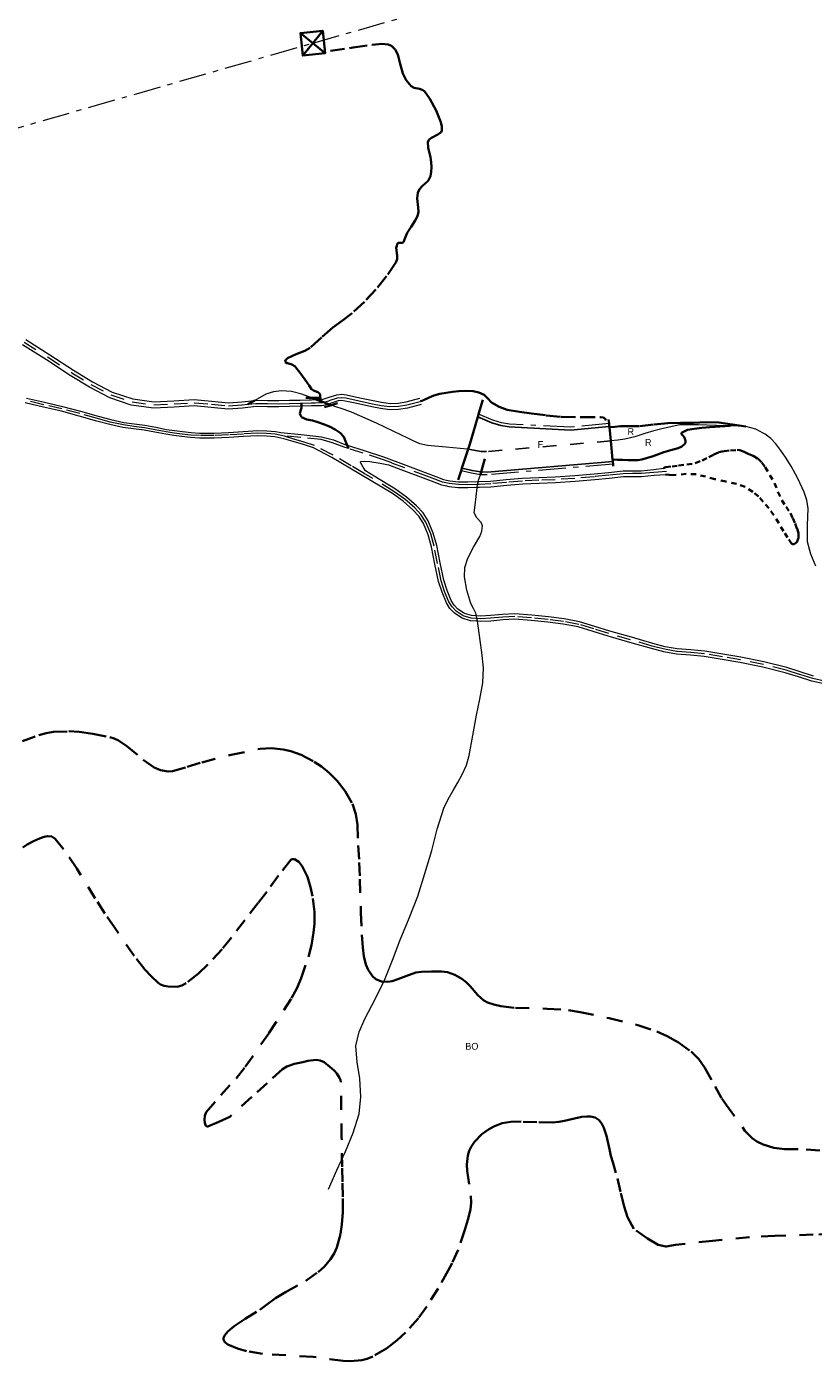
# Model space of a CAD drawing. Header units: metres. Extents: x 407555 to 411072, y 4571682 to 4574038.
# Tile 16 of 67: x 407977 to 408265, y 4573007 to 4573496. Entities that reach past the tile are written whole.
import ezdxf
from ezdxf.enums import TextEntityAlignment as Align

# ---------------------------------------------------------------- set-up
doc = ezdxf.new("R2010")
doc.units = ezdxf.units.M
doc.header["$MEASUREMENT"] = 0
for name, pattern in [('bt5mv20_liniae', [17.375, 10, -2.75, 1.875, -2.75]), ('bt5mv20_mur', [17.375, 10, -2.75, 1.875, -2.75]), ('bt5mv20_nopinta', [10, 5, -5]), ('bt5mv20_tlin1', [7, 5.25, -1.75]), ('bt5mv20_tlin7', [3.75, 1.875, -1.875])]:
    doc.linetypes.add(name, pattern=pattern)
doc.layers.get('0').update_dxf_attribs({"lineweight": 15})
for name, color, linetype, lineweight in [('COB01_CN', 7, 'Continuous', 15), ('COB01_LN', 7, 'Continuous', 15), ('ELE01_LN', 7, 'Continuous', 15), ('ESP02_LN', 7, 'Continuous', 15), ('FLU01_LN', 7, 'Continuous', 15), ('FLU03_LN', 7, 'Continuous', 15), ('FLU04_LN', 7, 'Continuous', 15), ('FLU06_LN', 7, 'Continuous', 15), ('MAI01_CN', 7, 'Continuous', 15), ('MAI01_LN', 7, 'Continuous', 15), ('MUR01_LN', 7, 'Continuous', 15), ('PON02_LN', 7, 'Continuous', 15), ('PRE04_LN', 7, 'Continuous', 15), ('RAM01_CN', 7, 'Continuous', 15), ('RAM01_LN', 7, 'Continuous', 15), ('TOR02_PT', 7, 'Continuous', 15), ('VIA16_LN', 7, 'Continuous', 15), ('VIA19_LN', 7, 'Continuous', 15), ('VIA21_LN', 7, 'Continuous', 15), ('VIA23_LN', 7, 'Continuous', 15)]:
    doc.layers.add(name, color=color, linetype=linetype, lineweight=lineweight)
doc.styles.add('034', font='txt')

# ---------------------------------------------------------------- blocks, each defined once
blk = doc.blocks.new('TORRE')
at = {"color": 0, "linetype": 'ByBlock', "lineweight": -2}
for points in [[(2.500502, -2.500498, 0), (2.500498, 2.500502, 0), (-2.500502, 2.500498, 0), (0, 0, 0), (2.500498, 2.500502, 0)], [(-2.500502, 2.500498, 0), (-2.500498, -2.500502, 0), (2.500502, -2.500498, 0), (0, 0, 0), (-2.500498, -2.500502, 0)]]:
    blk.add_polyline3d(points, dxfattribs=at)

msp = doc.modelspace()

# ---------------------------------------------------------------- linework, layer by layer
at = {"layer": 'COB01_LN', "color": 92, "linetype": 'bt5mv20_nopinta', "lineweight": 35}
for points in [[(407975.08, 4573233.87, 407.53), (407981.16, 4573236.18, 406.21), (407983.81, 4573236.87, 405.66), (407986.54, 4573237.31, 405.1), (407992.15, 4573237.55, 404.02), (407995.92, 4573237.33, 403.38), (408000.88, 4573236.67, 402.73), (408007.15, 4573235.4, 402.39), (408008.75, 4573234.89, 402.44), (408010.32, 4573234.13, 402.59), (408013.38, 4573232.09, 403.08), (408019.34, 4573227.12, 404.62), (408023.35, 4573224.3, 405.75), (408025.72, 4573223.25, 406.34), (408028.51, 4573222.81, 406.9), (408030.05, 4573222.98, 407.13), (408035.45, 4573224.49, 407.81), (408040.9, 4573226.15, 408.46), (408051.55, 4573228.91, 409.61), (408062.23, 4573231.13, 410.83), (408066.41, 4573231.4, 411.07), (408070.68, 4573230.93, 411.17), (408073.52, 4573230.24, 411.18), (408077.26, 4573228.88, 411.14), (408082.07, 4573226.36, 411.01), (408084.67, 4573224.59, 410.93), (408087.48, 4573222.3, 410.84), (408090.42, 4573219.36, 410.76), (408093.35, 4573215.64, 410.73), (408096.04, 4573210.98, 410.83), (408097.34, 4573207.15, 411.02), (408097.87, 4573203.3, 411.31), (408098.18, 4573195.63, 412.01), (408098.55, 4573189.5, 412.86), (408098.79, 4573183.38, 414.09), (408099.15, 4573171.13, 416.91), (408099.54, 4573162.97, 418.41), (408099.9, 4573158.31, 418.92), (408100.26, 4573155.15, 418.74), (408100.97, 4573152.01, 418.03), (408101.77, 4573150.06, 417.48), (408103.37, 4573147.77, 416.87), (408104.63, 4573146.7, 416.7), (408106.77, 4573145.77, 416.6), (408109.05, 4573145.69, 416.55), (408110.61, 4573145.99, 416.56), (408112.74, 4573146.67, 416.62), (408115.59, 4573147.82, 416.82), (408119.32, 4573149.13, 417.32), (408121.35, 4573149.42, 417.76), (408125.09, 4573149.5, 418.94), (408128.73, 4573149.44, 420.59), (408130.93, 4573149.2, 421.92), (408133.65, 4573148.29, 424.24), (408136.2, 4573146.83, 426.59), (408137.73, 4573145.62, 427.85), (408139.18, 4573144.09, 429.06)], [(407985.83, 4573198.96, 433.74), (407984.23, 4573199.06, 433.68), (407983.04, 4573198.84, 433.74), (407981.38, 4573198.29, 433.89), (407979.21, 4573197.29, 434.11), (407976.79, 4573195.99, 434.2), (407975.19, 4573194.9, 434.12)], [(408049.23, 4573013.56, 510.17), (408048.76, 4573014.51, 509.85), (408048.8, 4573015.2, 509.49), (408049.24, 4573016.16, 508.85), (408050.4, 4573017.54, 507.77), (408052.74, 4573019.46, 506.02), (408056.69, 4573022.1, 503.41), (408062.07, 4573025.49, 500.07), (408064.51, 4573027.23, 498.54), (408067.91, 4573029.68, 496.46), (408071.54, 4573031.88, 494.38), (408078.94, 4573036.13, 490.22), (408083.49, 4573039.26, 487.44), (408085.79, 4573041.32, 485.86), (408088.06, 4573043.99, 484.05), (408089.31, 4573046.06, 482.83), (408090.32, 4573048.33, 481.63), (408091.67, 4573053.27, 479.24), (408092.18, 4573056.71, 477.64), (408092.5, 4573061.28, 475.46), (408092.53, 4573066.88, 472.42), (408092.43, 4573072.36, 468.67), (408092.32, 4573077.82, 464.35), (408092.11, 4573088.78, 455.38), (408091.96, 4573098.85, 447.47), (408091.8, 4573108.92, 439.98), (408091.68, 4573109.72, 439.56), (408091.37, 4573110.53, 439.37), (408090.3, 4573112.12, 439.51), (408089.32, 4573113.16, 439.85), (408087.81, 4573114.51, 440.38), (408085.65, 4573116.21, 440.82), (408084.26, 4573116.91, 440.78), (408082.73, 4573117.13, 440.62), (408079.67, 4573116.72, 440.48), (408077.88, 4573116.27, 440.96), (408074.81, 4573115.6, 443.04), (408072.02, 4573114.69, 445.61), (408070.46, 4573113.66, 447.34), (408064.8, 4573108.57, 454.06), (408059.15, 4573103.49, 460.77), (408051.15, 4573096.19, 466.65), (408047.1, 4573094.41, 468.8), (408043.06, 4573092.64, 470.94), (408042.64, 4573092.6, 471.14), (408042.32, 4573092.87, 471.26), (408041.94, 4573094.03, 471.28), (408041.88, 4573095.08, 471.15), (408042, 4573096.52, 470.84), (408042.5, 4573097.95, 470.25), (408047.76, 4573104.1, 464.62), (408053.39, 4573110.2, 460.02), (408056.8, 4573114.48, 456.95), (408065.46, 4573126.9, 448.35), (408073.77, 4573139.75, 439.76), (408075.67, 4573143.3, 437.64), (408077.28, 4573147.05, 435.68), (408079.96, 4573154.82, 431.98), (408081.11, 4573159.14, 430.11), (408081.85, 4573163.76, 428.47), (408082.1, 4573166.97, 427.52), (408082.1, 4573171.32, 426.49), (408081.45, 4573177.16, 425.58), (408080.71, 4573180.46, 425.35), (408079.53, 4573184.13, 425.37), (408077.69, 4573188.15, 425.8), (408076.46, 4573189.66, 426.22), (408074.87, 4573190.64, 426.89), (408073.92, 4573190.7, 427.42), (408073.51, 4573190.42, 427.74), (408068.99, 4573184.67, 432.54), (408064.65, 4573178.69, 437.49), (408061.53, 4573174.66, 440.49), (408056.6, 4573168.32, 444.69), (408051.73, 4573161.92, 448.57), (408048.26, 4573157.65, 450.94), (408043.02, 4573152, 453.79), (408039.58, 4573148.8, 455.25), (408035.14, 4573145.19, 456.74), (408033.55, 4573144.31, 457.13), (408031.87, 4573143.9, 457.43), (408028.49, 4573143.97, 457.86), (408027.08, 4573144.22, 458.05), (408025.7, 4573144.74, 458.12), (408024.86, 4573145.32, 457.97), (408022.26, 4573147.77, 457.02), (408019.96, 4573150.25, 456), (408016.02, 4573155.28, 453.77), (408008.96, 4573165.47, 449.06), (408005.27, 4573170.77, 446.6), (408001.81, 4573176.24, 444), (407995.01, 4573187.24, 438.8), (407990.13, 4573194.32, 435.64), (407987.07, 4573198.17, 434.05), (407985.83, 4573198.96, 433.74)], [(408139.18, 4573144.09, 429.06), (408142.07, 4573140.75, 431.12), (408144.2, 4573138.9, 432.04), (408145.55, 4573138.17, 432.33), (408147.9, 4573137.38, 432.61), (408150.41, 4573136.8, 432.84), (408155.81, 4573136.16, 433.13), (408167.46, 4573135.82, 433.18), (408175.25, 4573135.32, 432.91), (408179.5, 4573134.6, 432.69), (408190.14, 4573132.36, 432.01), (408200.74, 4573129.82, 431.27), (408207.6, 4573127.49, 430.78), (408211.4, 4573125.8, 430.51), (408215.6, 4573123.47, 430.23), (408220.18, 4573120.2, 429.93), (408223.02, 4573117.38, 429.68), (408225.28, 4573114.21, 429.39), (408228.97, 4573107.38, 428.97), (408231.49, 4573102.88, 429.08), (408233.18, 4573100.47, 429.37), (408239.94, 4573091.08, 430.89), (408242.6, 4573088.41, 431.4), (408244.35, 4573087.14, 431.69), (408246.62, 4573086, 432.02), (408250.53, 4573084.87, 432.55)], [(408271.99, 4573053.2, 455.45), (408264.94, 4573053.04, 456.37), (408250.85, 4573052.57, 457.81), (408241.59, 4573052.05, 459.36), (408228, 4573050.75, 462.72), (408214.47, 4573049.29, 466.46), (408211.02, 4573048.65, 467.73), (408210.9, 4573048.63, 467.78), (408208.16, 4573049.28, 468.91), (408204.24, 4573051.64, 469.91), (408199.16, 4573055.16, 470.97), (408196.91, 4573059.46, 471.65), (408195.69, 4573063.34, 470.86), (408194.37, 4573068.67, 469.49), (408192.67, 4573075.71, 467.46), (408191.49, 4573079.53, 466.37), (408190.79, 4573081.89, 465.58), (408190.24, 4573084.36, 464.53), (408189.21, 4573089.27, 462.18), (408188.27, 4573092.2, 460.84), (408187.54, 4573093.64, 460.29), (408186.46, 4573095.03, 459.94), (408185.02, 4573095.97, 460.09), (408183.29, 4573096.35, 460.77), (408182.01, 4573096.36, 461.46), (408180.16, 4573096.14, 462.55), (408177.52, 4573095.58, 464.17), (408173.85, 4573094.7, 466.19), (408171.74, 4573094.31, 467.06), (408169.4, 4573094.11, 467.63), (408163.67, 4573094.25, 468.03), (408157.88, 4573094.44, 468.3), (408154.07, 4573094.36, 468.75), (408150.91, 4573093.84, 469.31), (408147.86, 4573092.68, 469.9), (408145.93, 4573091.61, 470.32), (408143.55, 4573089.85, 470.91), (408140.83, 4573087.02, 471.78), (408139.57, 4573085.21, 472.32), (408138.81, 4573083.68, 472.78), (408138.31, 4573082.08, 473.25), (408137.96, 4573078.75, 474.27), (408138.09, 4573076.46, 474.99), (408139.5, 4573067.29, 478.19), (408139.62, 4573064.84, 479.18), (408139.3, 4573062.22, 480.35), (408138.33, 4573058.47, 482.41), (408137.29, 4573054.77, 484.88), (408134.79, 4573047.44, 490.22), (408132.64, 4573042.61, 493.43), (408131.19, 4573039.85, 494.9), (408127.46, 4573033.3, 497.8), (408123.34, 4573026.71, 500.36), (408120.24, 4573022.44, 501.85), (408115.51, 4573017.08, 503.53), (408112.44, 4573014.26, 504.31), (408108.55, 4573011.32, 505.04), (408103.55, 4573008.39, 505.63), (408101.51, 4573007.53, 505.8), (408099.47, 4573006.97, 505.98), (408095.37, 4573006.57, 506.33), (408092.62, 4573006.7, 506.56), (408081.65, 4573008.17, 507.49), (408063.14, 4573009.31, 509.07), (408057.19, 4573010.33, 509.59), (408053.94, 4573011.26, 509.87), (408050.41, 4573012.72, 510.19), (408049.23, 4573013.56, 510.17)], [(408250.53, 4573084.87, 432.55), (408254.46, 4573084.39, 433.08), (408262.36, 4573084.23, 434.15), (408267.62, 4573083.86, 434.86)]]:
    msp.add_polyline3d(points, dxfattribs=at)
at = {"layer": 'ELE01_LN', "color": 1, "linetype": 'bt5mv20_liniae', "lineweight": 15}
msp.add_polyline3d([(407575.19, 4573344.93, 365.14), (407698.74, 4573379.92, 367.6), (408081.53, 4573489.85, 422.48), (408416.65, 4573585.59, 531.87), (408996.88, 4573753.26, 514.65), (409413.08, 4573872.63, 516.96), (409727.47, 4573963.24, 525.46), (409888.73, 4574009.43, 517.24)], dxfattribs=at)
at = {"layer": 'ESP02_LN', "color": 254, "linetype": 'bt5mv20_tlin7', "lineweight": 35}
msp.add_polyline3d([(408210.04, 4573334.04, 361.37), (408210.61, 4573334.24, 361.36), (408210.94, 4573334.33, 361.36), (408213.3, 4573334.66, 361.46), (408215.65, 4573334.96, 361.58), (408218.69, 4573335.32, 361.63), (408221.73, 4573335.84, 361.64), (408224.26, 4573336.84, 361.58), (408226.68, 4573338.09, 361.54), (408228.53, 4573338.97, 361.56), (408230.38, 4573339.86, 361.58), (408232.35, 4573340.28, 361.73), (408234.7, 4573340.49, 361.72), (408237.05, 4573340.69, 361.72), (408238.11, 4573340.61, 361.72), (408239.65, 4573340.04, 361.72), (408241.18, 4573339.32, 361.72), (408242.98, 4573338.55, 361.72), (408244.66, 4573337.56, 361.72), (408246.15, 4573336.08, 361.87), (408247.35, 4573334.37, 362.05), (408249.11, 4573331.46, 362.14), (408250.72, 4573328.48, 362.22), (408252.06, 4573325.35, 362.29), (408253.43, 4573322.25, 362.36), (408255, 4573319.88, 362.43), (408256.59, 4573317.51, 362.52), (408257.52, 4573315.64, 362.6), (408258.37, 4573313.71, 362.69), (408259.03, 4573311.93, 362.79), (408259.54, 4573310.14, 362.89), (408259.6, 4573308.51, 362.95), (408258.96, 4573306.88, 363.01), (408258, 4573306.18, 363.05), (408257.46, 4573306.13, 363.07), (408257.06, 4573306.36, 363.09), (408255.56, 4573308.58, 363.09), (408254.11, 4573310.87, 363.01), (408252.36, 4573313.83, 362.93), (408250.58, 4573316.76, 362.8), (408248.72, 4573319.31, 362.58), (408246.68, 4573321.73, 362.35), (408244.9, 4573323.64, 362.18), (408242.89, 4573325.36, 362.03), (408239.99, 4573327.12, 361.93), (408236.85, 4573328.26, 361.88), (408232.88, 4573329.15, 361.85), (408228.91, 4573330.02, 361.8), (408225.48, 4573330.94, 361.71), (408222.02, 4573331.77, 361.61), (408218.41, 4573331.89, 361.55), (408214.77, 4573331.58, 361.5), (408213.4, 4573331.49, 361.49), (408212.22, 4573331.59, 361.48), (408210.82, 4573331.73, 361.44)], dxfattribs=at)
at = {"layer": 'FLU01_LN', "color": 150, "linetype": 'Continuous', "lineweight": 15}
for points in [[(408081.24, 4573359.74, 355.51), (408077.56, 4573361.11, 355.34), (408073.74, 4573362.11, 355.15), (408070.04, 4573362.42, 355.17), (408067.07, 4573362.06, 355.18), (408064.29, 4573361.12, 355.11), (408060.29, 4573358.85, 355.02)], [(408138.45, 4573340.94, 359.44), (408138.12, 4573340.96, 356.77), (408130.39, 4573341.67, 356.78), (408123.63, 4573342.27, 356.8), (408120.79, 4573342.96, 356.91), (408118.1, 4573344.14, 356.84), (408116.07, 4573345.12, 356.56), (408114.04, 4573346.1, 356.29), (408104.9, 4573350.47, 356.08), (408095.66, 4573354.59, 355.89), (408092.61, 4573355.65, 355.88), (408089.55, 4573356.66, 355.85), (408088.33, 4573357.11, 355.8)], [(408265.93, 4573298.14, 361.2), (408264.14, 4573302.53, 361.14), (408262.89, 4573307.04, 361.09), (408262.93, 4573313.13, 361.01), (408263.11, 4573319.23, 360.93), (408262.59, 4573322.25, 360.82), (408261.68, 4573325.2, 360.7), (408259.33, 4573330.23, 360.6), (408258.45, 4573331.8, 360.57), (408256.84, 4573334.79, 360.57), (408254.8, 4573338.06, 360.57), (408253.13, 4573340.45, 360.57), (408251.31, 4573342.91, 360.57), (408249.42, 4573344.95, 360.57), (408247.34, 4573346.43, 360.57), (408246.61, 4573346.83, 360.57), (408243.96, 4573348.27, 360.57), (408240.29, 4573349.26, 360.57), (408234.47, 4573349.56, 360.56), (408229.55, 4573349.69, 360.56), (408222.79, 4573349.87, 360.56), (408216.02, 4573349.87, 360.55), (408209.91, 4573348.58, 360.54), (408206.57, 4573347.65, 360.33), (408203.23, 4573346.71, 360.12), (408199.58, 4573345.55, 359.72), (408195.88, 4573344.66, 359.44), (408193.33, 4573344.32, 359.44), (408190.77, 4573343.98, 359.44)], [(408087.31, 4573069.73, 465.35), (408090.4, 4573076.6, 460.36), (408093.49, 4573083.46, 455.36), (408096.37, 4573090.37, 449.87), (408098.54, 4573097.34, 444.34), (408099.1, 4573103.57, 440.33), (408098.83, 4573110.21, 436.71), (408097.84, 4573116.19, 433.67), (408097.29, 4573122.17, 430.69), (408098.55, 4573127.36, 428.13), (408100.68, 4573132.43, 425.57), (408104.36, 4573139.29, 421.15), (408107.86, 4573146.27, 416.85), (408110.7, 4573153.64, 413.58), (408113.53, 4573161.05, 410.62), (408116.85, 4573169.03, 407.55), (408120.02, 4573177.05, 404.54), (408122.65, 4573185.36, 401.59), (408125.11, 4573193.8, 398.69), (408127.13, 4573201.72, 396.33), (408129.52, 4573209.42, 393.76), (408131.18, 4573212.69, 392.28), (408133.02, 4573215.86, 390.78), (408134.67, 4573218.76, 389.39), (408136.32, 4573221.69, 388.02), (408137.83, 4573225.07, 387.01), (408138.86, 4573228.67, 386.19), (408140.23, 4573236.03, 383.99), (408141.57, 4573243.42, 381.85), (408142.75, 4573249.37, 380.32), (408143.88, 4573255.33, 378.82), (408144.08, 4573260.85, 377.29), (408143.48, 4573266.41, 375.75), (408142.92, 4573270.87, 374.84), (408142.29, 4573275.35, 374.17), (408141.9, 4573277.89, 374.13), (408141.87, 4573278.08, 374.13), (408141.72, 4573278.89, 374.1), (408141.53, 4573279.88, 374.06), (408141.35, 4573280.8, 374.03), (408140.47, 4573282.61, 372.51), (408139.45, 4573284.35, 370.9), (408137.99, 4573289.23, 369.57), (408137.13, 4573294.19, 368.4), (408137.32, 4573297.6, 367.69), (408138.32, 4573300.98, 367.01), (408140.49, 4573305.05, 366.2), (408142.77, 4573309.01, 365.39), (408143.47, 4573310.96, 365.01), (408143.78, 4573312.92, 364.63), (408143.31, 4573314.14, 364.42), (408141.61, 4573315.85, 364.19), (408140.66, 4573317.6, 363.96), (408141, 4573320.4, 363.56), (408141.41, 4573323.62, 362.28), (408141.81, 4573326.84, 360.99), (408141.83, 4573327, 360.98), (408141.96, 4573328.04, 360.88), (408141.98, 4573328.23, 360.86), (408142.18, 4573329.09, 360.94), (408142.31, 4573329.64, 360.99), (408142.67, 4573330.63, 360.98), (408143.02, 4573331.62, 360.97)]]:
    msp.add_polyline3d(points, dxfattribs=at)
at = {"layer": 'FLU03_LN', "color": 150, "linetype": 'bt5mv20_nopinta', "lineweight": 35}
msp.add_polyline3d([(408088.33, 4573357.11, 355.8), (408087.28, 4573357.5, 355.76), (408085.49, 4573358.16, 355.69), (408084.33, 4573358.59, 355.65), (408083.58, 4573358.87, 355.62), (408082.77, 4573359.17, 355.58), (408081.24, 4573359.74, 355.51)], dxfattribs=at)
at = {"layer": 'FLU04_LN', "color": 202, "linetype": 'bt5mv20_nopinta', "lineweight": 35}
for points in [[(408060.29, 4573358.85, 355.02), (408057.75, 4573357.42, 354.93)], [(408143.02, 4573331.62, 360.97), (408143.28, 4573332.61, 360.79), (408145.26, 4573340.12, 359.44)]]:
    msp.add_polyline3d(points, dxfattribs=at)
at = {"layer": 'FLU06_LN', "color": 202, "linetype": 'bt5mv20_nopinta', "lineweight": 25}
msp.add_polyline3d([(408190.77, 4573343.98, 359.44), (408145.26, 4573340.12, 359.44), (408143.27, 4573340.17, 359.44), (408138.45, 4573340.94, 359.44)], dxfattribs=at)
at = {"layer": 'MAI01_LN', "color": 150, "linetype": 'Continuous', "lineweight": 25}
for points in [[(408190.23, 4573349.34, 359.44), (408176.05, 4573348, 359.44), (408153.52, 4573349.19, 359.44), (408150.47, 4573349.66, 359.44), (408147.15, 4573350.65, 359.44), (408142.04, 4573352.84, 359.44)], [(408191.51, 4573336.47, 359.44), (408145.47, 4573332.55, 359.44), (408143.28, 4573332.61, 359.44), (408143.18, 4573332.61, 359.44), (408139.92, 4573333.12, 359.44), (408136.18, 4573334.05, 359.44)]]:
    msp.add_polyline3d(points, dxfattribs=at)
at = {"layer": 'MUR01_LN', "color": 1, "linetype": 'bt5mv20_mur', "lineweight": 15}
for points in [[(408190.14, 4573350.34, 360.97), (408176.03, 4573349, 360.97), (408153.62, 4573350.19, 360.97), (408150.69, 4573350.64, 360.97), (408147.49, 4573351.59, 360.97), (408142.32, 4573353.8, 360.97)], [(408191.6, 4573335.47, 360.97), (408145.5, 4573331.55, 360.97), (408143.02, 4573331.62, 360.97), (408139.72, 4573332.14, 360.97), (408135.88, 4573333.09, 360.97)]]:
    msp.add_polyline3d(points, dxfattribs=at)
at = {"layer": 'PON02_LN', "color": 1, "linetype": 'Continuous', "lineweight": 35}
for points in [[(408083.92, 4573359.74, 356), (408081.24, 4573359.74, 356), (408078.92, 4573359.74, 356)], [(408085.86, 4573356.33, 356.07), (408088.33, 4573357.11, 356.07), (408090.62, 4573357.83, 356.07)]]:
    msp.add_polyline3d(points, dxfattribs=at)
at = {"layer": 'PRE04_LN', "color": 1, "linetype": 'Continuous', "lineweight": 35}
for points in [[(408143.84, 4573359.01, 362.62), (408142.32, 4573353.8, 362.51), (408142.04, 4573352.84, 362.49), (408139.47, 4573344, 362.3), (408138.98, 4573342.5, 361.27), (408138.45, 4573340.94, 361.27), (408137.33, 4573337.67, 361.27), (408136.18, 4573334.05, 361.67), (408135.88, 4573333.09, 361.77), (408134.81, 4573329.73, 362.13)], [(408189.99, 4573351.85, 360.97), (408190.14, 4573350.34, 360.97), (408190.23, 4573349.34, 360.97), (408190.26, 4573349.07, 360.97), (408190.77, 4573343.98, 360.97), (408191.44, 4573337.17, 360.97), (408191.51, 4573336.47, 360.97), (408191.6, 4573335.47, 360.97), (408191.68, 4573334.71, 360.97)]]:
    msp.add_polyline3d(points, dxfattribs=at)
at = {"layer": 'RAM01_LN', "color": 150, "linetype": 'bt5mv20_nopinta', "lineweight": 35}
for points in [[(408240.29, 4573349.26, 360.57), (408235.31, 4573349.99, 360.58), (408230.32, 4573350.73, 360.6), (408225.71, 4573350.87, 360.62), (408221.07, 4573350.66, 360.65), (408216.35, 4573350.61, 360.69), (408211.63, 4573350.56, 360.67), (408206.41, 4573350.05, 360.56), (408201.2, 4573349.44, 360.43), (408197.76, 4573349.42, 360.34), (408194.33, 4573349.36, 360.28), (408192.29, 4573349.21, 360.28), (408190.26, 4573349.07, 360.28)], [(408234.47, 4573349.56, 360.56), (408230.75, 4573349.32, 360.58), (408227.02, 4573349.08, 360.59), (408224.18, 4573348.82, 360.59), (408221.34, 4573348.47, 360.59), (408218.92, 4573348.04, 360.59), (408216.69, 4573347.01, 360.59), (408216.59, 4573346.65, 360.59), (408217.2, 4573345.98, 360.59), (408217.77, 4573345.25, 360.59), (408218.12, 4573344.05, 360.59), (408218.16, 4573343.44, 360.59), (408217.93, 4573342.91, 360.59), (408216.77, 4573341.96, 360.59), (408215.41, 4573341.39, 360.59), (408212.83, 4573340.66, 360.59), (408210.27, 4573339.93, 360.59), (408206.25, 4573338.47, 360.59), (408202.14, 4573337.18, 360.59), (408200.64, 4573337, 360.59), (408199.14, 4573336.99, 360.59), (408197.1, 4573337, 360.59), (408195.07, 4573337.04, 360.59), (408193.25, 4573337.11, 360.59), (408191.44, 4573337.17, 360.59)]]:
    msp.add_polyline3d(points, dxfattribs=at)
at = {"layer": 'VIA16_LN', "color": 42, "linetype": 'bt5mv20_nopinta', "lineweight": 15}
for points in [[(407975.75, 4573380.24, 352.87), (407984.53, 4573374.65, 353.08), (407993.24, 4573368.95, 353.28), (408000.2, 4573364.71, 353.41), (408007.54, 4573360.86, 353.53), (408015.28, 4573358.28, 353.66), (408023.26, 4573357.2, 353.83), (408030.67, 4573357.57, 354.03), (408038.08, 4573357.98, 354.25), (408044.34, 4573357.46, 354.46), (408050.59, 4573356.84, 354.67), (408055.63, 4573357.19, 354.85), (408057.75, 4573357.42, 354.93), (408060.68, 4573357.73, 355.03), (408064.9, 4573357.72, 355.43), (408069.12, 4573357.66, 355.86), (408073.01, 4573357.74, 356.06), (408076.9, 4573357.85, 356.12), (408077.42, 4573357.86, 356.12), (408081.07, 4573357.97, 356.15), (408082.45, 4573358.01, 356.16), (408084.35, 4573358.06, 356.17), (408085.24, 4573358.09, 356.17), (408085.49, 4573358.16, 356.17), (408087.42, 4573358.74, 356.14), (408087.94, 4573358.9, 356.13), (408090.61, 4573359.82, 356.06), (408092.12, 4573359.97, 356.05), (408093.65, 4573359.77, 356.12), (408098.54, 4573358.71, 356.68), (408103.41, 4573357.65, 357.23), (408106.58, 4573357.03, 357.55), (408109.78, 4573356.6, 357.85), (408112.89, 4573356.71, 358.12), (408116.01, 4573357.18, 358.38), (408121.01, 4573358.52, 359.72)], [(408071.22, 4573345.76, 358.41), (408067.77, 4573346.48, 358.13), (408064.57, 4573346.67, 357.92), (408061.37, 4573346.86, 357.7), (408061.34, 4573346.86, 357.7), (408056.08, 4573346.54, 357.43), (408050.68, 4573346.2, 357.15), (408045.35, 4573345.96, 356.96), (408040.02, 4573345.94, 356.84), (408036.83, 4573346.16, 356.78), (408033.65, 4573346.5, 356.8), (408030.69, 4573346.87, 357.01), (408027.76, 4573347.33, 357.31), (408023.79, 4573348.12, 357.74), (408019.8, 4573348.85, 358.15), (408015.95, 4573349.33, 358.36), (408012.11, 4573349.85, 358.43), (408007.31, 4573350.92, 358.42), (408002.56, 4573352.17, 358.27), (407996.09, 4573354, 357.91), (407989.59, 4573355.74, 357.57), (407982.97, 4573357.29, 357.3), (407976.34, 4573358.8, 357.02)], [(408211.21, 4573332.83, 361.44), (408206.58, 4573332.43, 361.32), (408201.99, 4573332.04, 361.19), (408198.69, 4573332.02, 361.13), (408195.31, 4573331.97, 361.08), (408190.03, 4573331.42, 361), (408184.8, 4573330.88, 360.92), (408177.62, 4573330.26, 360.97), (408170.43, 4573329.78, 361.06), (408164.43, 4573329.57, 361.05), (408158.4, 4573329.3, 361.05), (408152.55, 4573328.77, 361.07), (408146.74, 4573328.26, 361.1), (408142.56, 4573328.06, 361.18), (408141.96, 4573328.04, 361.21), (408138.38, 4573327.94, 361.36), (408134.94, 4573327.97, 361.62), (408131.57, 4573328.35, 361.92), (408130.31, 4573328.63, 362.05), (408129.11, 4573328.91, 362.13), (408126.23, 4573330, 362.39), (408123.34, 4573331.08, 362.41), (408115.21, 4573334.16, 362.19), (408110.5, 4573335.91, 362), (408107.07, 4573337.18, 361.86), (408100.04, 4573339.49, 361.49), (408094.64, 4573341.2, 361.07), (408092.98, 4573341.73, 360.94), (408088.81, 4573343.35, 360.49), (408084.56, 4573344.53, 360), (408077.13, 4573345.31, 359.15), (408071.22, 4573345.76, 358.41)], [(408269.15, 4573255.91, 373.01), (408264.78, 4573256.86, 373.09), (408259.89, 4573258.42, 373.61), (408255, 4573259.95, 374.14), (408246.71, 4573262.04, 375.02), (408238.3, 4573263.71, 375.87), (408231.73, 4573264.89, 376.33), (408225.14, 4573265.97, 376.5), (408220.08, 4573266.38, 376.54), (408215.02, 4573266.8, 376.51), (408210.45, 4573267.6, 376.44), (408205.96, 4573268.81, 376.36), (408198.03, 4573271.08, 376.23), (408190.11, 4573273.37, 376.1), (408184.59, 4573275.08, 376.09), (408179.06, 4573276.75, 376.07), (408173.48, 4573277.82, 375.85), (408167.82, 4573278.48, 375.53), (408161.7, 4573279.14, 375.4), (408155.58, 4573279.66, 375.24), (408151.15, 4573279.43, 374.9), (408146.72, 4573278.96, 374.48), (408143.14, 4573278.81, 374.24), (408141.72, 4573278.89, 374.16), (408139.55, 4573279, 374.04), (408136.7, 4573279.86, 373.9), (408134.1, 4573281.56, 373.76), (408132.57, 4573283.2, 373.55), (408131.41, 4573285.06, 373.16), (408129.83, 4573288.84, 372.22), (408128.61, 4573292.73, 371.29), (408127.25, 4573299.04, 369.93), (408125.98, 4573305.39, 368.69), (408124.77, 4573309.88, 367.89), (408122.98, 4573314.24, 367.07), (408121.15, 4573317.03, 366.44), (408118.88, 4573319.47, 365.8), (408115.22, 4573322.67, 364.88), (408111.29, 4573325.52, 364.01), (408103.48, 4573330.28, 362.65), (408100.38, 4573332.09, 362.17), (408095.58, 4573334.9, 361.43), (408088.97, 4573338.77, 360.45), (408082.15, 4573342.32, 359.52), (408078.41, 4573343.59, 359.11), (408074.6, 4573344.67, 358.74), (408071.22, 4573345.76, 358.41)]]:
    msp.add_polyline3d(points, dxfattribs=at)
at = {"layer": 'VIA19_LN', "color": 7, "linetype": 'Continuous', "lineweight": 15}
for points in [[(407976.33, 4573381.24, 352.87), (407985.15, 4573375.62, 353.08), (407993.86, 4573369.93, 353.28), (408000.77, 4573365.71, 353.41), (408007.99, 4573361.93, 353.53), (408015.54, 4573359.41, 353.66), (408023.31, 4573358.36, 353.83), (408030.61, 4573358.73, 354.03), (408038.1, 4573359.14, 354.25), (408044.44, 4573358.61, 354.46), (408050.61, 4573358, 354.67), (408055.53, 4573358.34, 354.85), (408060.29, 4573358.85, 355.02), (408060.62, 4573358.89, 355.03), (408064.91, 4573358.87, 355.43), (408069.12, 4573358.81, 355.86), (408072.98, 4573358.9, 356.06), (408076.87, 4573359, 356.12), (408080.23, 4573359.1, 356.14), (408081.04, 4573359.12, 356.15), (408082.77, 4573359.17, 356.16), (408084.31, 4573359.22, 356.17), (408085.05, 4573359.24, 356.17), (408085.35, 4573359.33, 356.17), (408087.58, 4573360, 356.13), (408090.36, 4573360.96, 356.06), (408092.14, 4573361.13, 356.05), (408093.85, 4573360.91, 356.12), (408098.78, 4573359.84, 356.68), (408103.64, 4573358.78, 357.23), (408106.77, 4573358.17, 357.55), (408109.84, 4573357.76, 357.85), (408112.79, 4573357.87, 358.12), (408115.77, 4573358.31, 358.38), (408120.73, 4573359.64, 359.72)], [(408121.29, 4573357.4, 359.72), (408116.25, 4573356.05, 358.38), (408113, 4573355.56, 358.12), (408109.72, 4573355.44, 357.85), (408106.4, 4573355.89, 357.55), (408103.18, 4573356.52, 357.23), (408098.29, 4573357.59, 356.68), (408093.45, 4573358.63, 356.12), (408092.11, 4573358.8, 356.05), (408090.86, 4573358.68, 356.06), (408089.4, 4573358.18, 356.1), (408088.29, 4573357.8, 356.13), (408087.28, 4573357.5, 356.14), (408085.43, 4573356.94, 356.17), (408084.67, 4573356.92, 356.17), (408081.1, 4573356.81, 356.15), (408077.37, 4573356.71, 356.12), (408076.93, 4573356.7, 356.12), (408073.04, 4573356.59, 356.06), (408069.12, 4573356.51, 355.86), (408064.89, 4573356.56, 355.43), (408060.74, 4573356.57, 355.03), (408055.74, 4573356.03, 354.85), (408050.57, 4573355.68, 354.67), (408044.23, 4573356.31, 354.46), (408038.06, 4573356.82, 354.25), (408030.74, 4573356.42, 354.03), (408023.21, 4573356.04, 353.83), (408015.01, 4573357.15, 353.66), (408007.09, 4573359.79, 353.53), (407999.63, 4573363.7, 353.41), (407992.62, 4573367.97, 353.28), (407983.9, 4573373.68, 353.08), (407975.17, 4573379.24, 352.87)], [(408178.82, 4573275.79, 376.07), (408173.33, 4573276.85, 375.85), (408167.71, 4573277.5, 375.53), (408161.61, 4573278.16, 375.4), (408155.56, 4573278.67, 375.24), (408151.23, 4573278.45, 374.9), (408146.79, 4573277.98, 374.48), (408143.13, 4573277.82, 374.24), (408141.9, 4573277.89, 374.17), (408139.38, 4573278.02, 374.04), (408136.28, 4573278.96, 373.9), (408133.46, 4573280.8, 373.76), (408131.79, 4573282.6, 373.55), (408130.53, 4573284.61, 373.16), (408128.91, 4573288.5, 372.22), (408127.66, 4573292.48, 371.29), (408126.29, 4573298.84, 369.93), (408125.02, 4573305.16, 368.69), (408123.83, 4573309.56, 367.89), (408122.1, 4573313.78, 367.07), (408120.37, 4573316.42, 366.44), (408118.19, 4573318.76, 365.8), (408114.61, 4573321.9, 364.88), (408110.74, 4573324.7, 364.01), (408102.98, 4573329.43, 362.65), (408095.08, 4573334.05, 361.43), (408088.49, 4573337.91, 360.45), (408081.76, 4573341.41, 359.52), (408078.11, 4573342.65, 359.11), (408074.31, 4573343.73, 358.74), (408070.97, 4573344.81, 358.41), (408067.64, 4573345.5, 358.13), (408064.51, 4573345.69, 357.92), (408061.31, 4573345.88, 357.7), (408056.13, 4573345.63, 357.43), (408050.73, 4573345.29, 357.15), (408045.37, 4573345.06, 356.96), (408039.99, 4573345.03, 356.84), (408036.75, 4573345.25, 356.78), (408033.55, 4573345.6, 356.8), (408030.57, 4573345.97, 357.01), (408027.6, 4573346.43, 357.31), (408023.62, 4573347.22, 357.74), (408019.66, 4573347.95, 358.15), (408015.84, 4573348.43, 358.36), (408011.95, 4573348.95, 358.43), (408007.1, 4573350.04, 358.42), (408002.32, 4573351.29, 358.27), (407995.84, 4573353.13, 357.91), (407989.37, 4573354.86, 357.57), (407982.76, 4573356.4, 357.3), (407976.14, 4573357.91, 357.02)], [(407976.54, 4573359.69, 357.02), (407983.17, 4573358.17, 357.3), (407989.81, 4573356.62, 357.57), (407996.33, 4573354.88, 357.91), (408002.8, 4573353.05, 358.27), (408007.53, 4573351.8, 358.42), (408012.27, 4573350.75, 358.43), (408016.07, 4573350.24, 358.36), (408019.94, 4573349.75, 358.15), (408023.96, 4573349.01, 357.74), (408027.92, 4573348.23, 357.31), (408030.82, 4573347.77, 357.01), (408033.75, 4573347.4, 356.8), (408036.91, 4573347.06, 356.78), (408040.05, 4573346.85, 356.84), (408045.33, 4573346.87, 356.96), (408050.63, 4573347.11, 357.15), (408056.02, 4573347.44, 357.43), (408061.41, 4573347.78, 357.71), (408064.63, 4573347.65, 357.92), (408067.9, 4573347.46, 358.13), (408069.23, 4573347.18, 358.23), (408069.81, 4573347.12, 358.29), (408077.24, 4573346.35, 359.15), (408084.76, 4573345.56, 360), (408089.14, 4573344.35, 360.49), (408093.33, 4573342.72, 360.94), (408094.11, 4573342.47, 361), (408100.36, 4573340.49, 361.49), (408107.42, 4573338.17, 361.86), (408115.58, 4573335.15, 362.19), (408123.71, 4573332.06, 362.41), (408126.59, 4573330.98, 362.39), (408129.45, 4573329.9, 362.13)], [(408265.04, 4573257.81, 373.09), (408260.19, 4573259.36, 373.61), (408255.27, 4573260.9, 374.14), (408246.93, 4573263, 375.02), (408238.48, 4573264.68, 375.87), (408231.9, 4573265.86, 376.33), (408225.26, 4573266.95, 376.5), (408220.16, 4573267.36, 376.54), (408215.15, 4573267.78, 376.51), (408210.67, 4573268.57, 376.44), (408206.22, 4573269.76, 376.36), (408198.3, 4573272.03, 376.23), (408190.39, 4573274.31, 376.1), (408184.88, 4573276.02, 376.09), (408179.3, 4573277.71, 376.07), (408173.63, 4573278.8, 375.85), (408167.93, 4573279.46, 375.53), (408161.79, 4573280.12, 375.4), (408155.6, 4573280.65, 375.24), (408151.07, 4573280.41, 374.9), (408146.65, 4573279.94, 374.48), (408143.14, 4573279.79, 374.24), (408141.53, 4573279.88, 374.15), (408139.72, 4573279.98, 374.04), (408137.12, 4573280.76, 373.9), (408134.74, 4573282.32, 373.76), (408133.36, 4573283.81, 373.55), (408132.29, 4573285.51, 373.16), (408130.76, 4573289.17, 372.22), (408129.56, 4573292.98, 371.29), (408128.22, 4573299.25, 369.93), (408126.94, 4573305.62, 368.69), (408125.7, 4573310.2, 367.89), (408123.86, 4573314.7, 367.07), (408121.93, 4573317.64, 366.44), (408119.57, 4573320.18, 365.8), (408115.83, 4573323.44, 364.88), (408111.84, 4573326.34, 364.01), (408103.99, 4573331.12, 362.65), (408100.81, 4573332.98, 362.16), (408100.03, 4573334.39, 361.96), (408099.07, 4573336.12, 361.79), (408099.06, 4573336.29, 361.78), (408099.15, 4573336.4, 361.79), (408100.55, 4573336.53, 361.79), (408102.49, 4573336.43, 361.79), (408106.23, 4573335.86, 361.9), (408109.23, 4573335.26, 361.96), (408114.84, 4573333.18, 362.19), (408122.97, 4573330.1, 362.41), (408125.86, 4573329.01, 362.39), (408128.77, 4573327.92, 362.13), (408130.08, 4573327.62, 362.05), (408131.4, 4573327.32, 361.92)], [(408129.45, 4573329.9, 362.13), (408130.55, 4573329.65, 362.05), (408131.75, 4573329.38, 361.92), (408135, 4573329.01, 361.62), (408138.37, 4573328.98, 361.36), (408142.18, 4573329.09, 361.19), (408142.52, 4573329.1, 361.18), (408146.67, 4573329.3, 361.1), (408152.46, 4573329.81, 361.07), (408158.33, 4573330.34, 361.05), (408164.39, 4573330.61, 361.05), (408170.38, 4573330.82, 361.06), (408177.54, 4573331.3, 360.97), (408184.7, 4573331.91, 360.92), (408189.92, 4573332.46, 361), (408195.25, 4573333.01, 361.08), (408198.68, 4573333.06, 361.13), (408201.94, 4573333.08, 361.19), (408206.49, 4573333.47, 361.32), (408210.04, 4573334.04, 361.37)], [(408131.4, 4573327.32, 361.92), (408134.88, 4573326.93, 361.62), (408138.39, 4573326.9, 361.36), (408141.83, 4573327, 361.21), (408142.6, 4573327.02, 361.18), (408146.81, 4573327.22, 361.1), (408152.64, 4573327.73, 361.07), (408158.47, 4573328.26, 361.05), (408164.47, 4573328.53, 361.05), (408170.48, 4573328.74, 361.06), (408177.7, 4573329.22, 360.97), (408184.9, 4573329.84, 360.92), (408190.13, 4573330.39, 361), (408195.37, 4573330.93, 361.08), (408198.7, 4573330.98, 361.13), (408202.04, 4573331, 361.19), (408206.67, 4573331.39, 361.32), (408210.82, 4573331.73, 361.44)], [(408269, 4573254.94, 373.01), (408264.52, 4573255.91, 373.09), (408259.59, 4573257.49, 373.61), (408254.73, 4573259, 374.14), (408246.5, 4573261.08, 375.02), (408238.12, 4573262.74, 375.87), (408231.57, 4573263.92, 376.33), (408225.02, 4573264.99, 376.5), (408220, 4573265.4, 376.54), (408214.89, 4573265.82, 376.51), (408210.24, 4573266.64, 376.44), (408205.7, 4573267.86, 376.36), (408197.76, 4573270.14, 376.23), (408189.83, 4573272.43, 376.1), (408184.31, 4573274.14, 376.09), (408178.82, 4573275.79, 376.07)]]:
    msp.add_polyline3d(points, dxfattribs=at)
at = {"layer": 'VIA21_LN', "color": 2, "linetype": 'bt5mv20_tlin1', "lineweight": 35}
for points in [[(408088.01, 4573487.03, 421.38), (408096.29, 4573488.21, 421.22), (408104.57, 4573489.38, 421.05), (408106.89, 4573489.57, 420.76), (408109.18, 4573489.34, 420.02), (408110.42, 4573488.82, 419.31), (408111.72, 4573487.45, 418.01), (408112.65, 4573485.67, 416.89), (408113.6, 4573482.21, 415.41), (408114.51, 4573478.75, 413.94), (408115.82, 4573476.29, 412.78), (408117.58, 4573474.07, 411.63), (408118.66, 4573473.46, 411.3), (408120.69, 4573473.06, 411.16), (408121.65, 4573472.76, 411.07), (408122.43, 4573472.18, 410.87), (408124.45, 4573469.44, 409.79), (408126.73, 4573465.19, 407.9), (408128.5, 4573460.81, 405.83), (408128.87, 4573459.33, 404.99), (408128.85, 4573457.87, 404.16), (408128.55, 4573457.24, 403.93), (408127.36, 4573456.32, 403.86), (408125.04, 4573455.11, 404.07), (408124.16, 4573454.46, 404.08), (408123.76, 4573453.68, 403.88), (408123.88, 4573451.49, 402.75), (408124.63, 4573448, 400.49), (408124.95, 4573446.2, 399.43), (408125.04, 4573444.36, 398.62), (408124.94, 4573442.7, 398.37), (408124.67, 4573441.07, 397.97), (408123.77, 4573439.4, 396.87), (408121.68, 4573437.35, 395.18), (408120.7, 4573436.27, 394.34), (408120.01, 4573435, 393.51), (408119.76, 4573432.86, 392.28), (408120.21, 4573429.59, 390.45), (408120.26, 4573427.97, 389.55), (408119.87, 4573426.38, 388.65), (408119.05, 4573424.84, 388.03), (408117.54, 4573422.54, 387.67), (408116.14, 4573420.24, 387.16), (408115.44, 4573418.48, 386.03), (408114.73, 4573416.81, 384.89), (408114.3, 4573416.6, 384.82), (408113.31, 4573416.66, 384.9), (408112.86, 4573416.63, 384.91), (408112.56, 4573416.44, 384.81), (408112.13, 4573414.76, 383.83), (408112.42, 4573412.01, 382.1), (408112.41, 4573410.66, 381.28), (408111.95, 4573409.41, 380.6), (408108.54, 4573404.37, 378.2), (408104.7, 4573399.55, 375.74), (408100.45, 4573395.01, 373), (408095.91, 4573390.82, 370.28), (408092.4, 4573388.18, 368.43), (408088.87, 4573385.58, 366.64), (408084.69, 4573381.89, 364.62), (408080.54, 4573378.18, 362.77), (408078.67, 4573377.05, 362.15), (408075.43, 4573375.81, 361.43), (408072.3, 4573374.38, 360.5), (408071.54, 4573373.63, 359.81), (408071.39, 4573373.22, 359.39), (408071.5, 4573372.86, 359.04), (408072.18, 4573372.46, 358.55), (408073.64, 4573372.12, 357.89), (408074.92, 4573371.42, 357.43), (408077.14, 4573368.57, 356.77), (408079.31, 4573365.6, 356.4), (408080.18, 4573364.31, 356.31), (408081.04, 4573363.03, 356.27), (408081.85, 4573362.43, 356.27), (408083.41, 4573361.83, 356.27), (408084, 4573361.43, 356.27), (408084.25, 4573360.84, 356.27), (408084.29, 4573359.93, 356.27), (408084.3, 4573359.63, 356.23), (408084.31, 4573359.22, 356.17)], [(408121.01, 4573358.52, 359.72), (408121.56, 4573358.69, 359.8), (408122.1, 4573358.9, 360), (408123.96, 4573359.86, 360.58), (408125.93, 4573360.6, 361.06), (408128.15, 4573361.22, 361.51), (408130.44, 4573361.65, 361.87), (408132.72, 4573361.98, 362.14), (408135.01, 4573362.21, 362.32), (408137.69, 4573362.31, 362.41), (408140.37, 4573362.2, 362.37), (408142.44, 4573361.79, 362.25), (408144.4, 4573360.92, 362.08), (408145.74, 4573359.52, 361.8), (408147.04, 4573358.1, 361.58), (408149.83, 4573356.51, 361.53), (408152.83, 4573355.45, 361.48), (408157.25, 4573354.65, 361.39), (408161.68, 4573354.02, 361.3), (408167.13, 4573353.38, 361.08), (408172.59, 4573352.82, 360.89), (408179.79, 4573352.75, 360.86), (408187.01, 4573352.76, 360.87), (408188.06, 4573352.56, 360.84), (408188.8, 4573351.94, 360.85), (408188.96, 4573351.54, 360.89)], [(408077.37, 4573356.71, 356.12), (408077.35, 4573356.19, 356.38), (408077.08, 4573355.01, 356.88), (408076.8, 4573353.89, 357.4), (408077.37, 4573352.7, 357.5), (408079.39, 4573351.84, 358), (408081.4, 4573351.52, 358.47), (408083.41, 4573350.85, 358.85), (408085.41, 4573350.15, 359.23), (408087.6, 4573349.23, 359.71), (408089.73, 4573348.13, 360.18), (408091.56, 4573347.02, 360.47), (408092.88, 4573345.45, 360.68), (408093.76, 4573343.33, 360.88), (408094.11, 4573342.47, 361)]]:
    msp.add_polyline3d(points, dxfattribs=at)
at = {"layer": 'VIA23_LN', "color": 42, "linetype": 'bt5mv20_nopinta', "lineweight": 35}
for points in [[(408077.42, 4573357.86, 356.12), (408077.37, 4573356.71, 356.12)], [(408084.31, 4573359.22, 356.17), (408084.32, 4573359.03, 356.27), (408084.33, 4573358.59, 356.22), (408084.35, 4573358.06, 356.17)], [(408094.11, 4573342.47, 361), (408094.64, 4573341.2, 361.07)]]:
    msp.add_polyline3d(points, dxfattribs=at)

# ---------------------------------------------------------------- block references
at = {"layer": 'TOR02_PT', "color": 1, "linetype": 'Continuous', "lineweight": 35, "xscale": 1.653184, "yscale": 1.653184, "zscale": 1.653184, "rotation": 6.04163}
msp.add_blockref('TORRE', (408081.53, 4573489.85, 422.48), dxfattribs=at)

# ---------------------------------------------------------------- texts
at = {"layer": 'COB01_CN', "color": 251, "linetype": 'Continuous', "lineweight": 0, "style": '034'}
msp.add_text('BO', height=2.5, dxfattribs=at).set_placement((408139.83, 4573122.06), align=Align.MIDDLE_CENTER)
at = {"layer": 'MAI01_CN', "color": 251, "linetype": 'Continuous', "lineweight": 0, "style": '034'}
msp.add_text('F', height=2.5, dxfattribs=at).set_placement((408164.98, 4573342.69), align=Align.MIDDLE_CENTER)
at = {"layer": 'RAM01_CN', "color": 251, "linetype": 'Continuous', "lineweight": 0, "style": '034'}
for p in [(408198.1, 4573347.42), (408204.5, 4573343.43)]:
    msp.add_text('R', height=2.5, dxfattribs=at).set_placement(p, align=Align.MIDDLE_CENTER)

doc.saveas('drawing.dxf')
